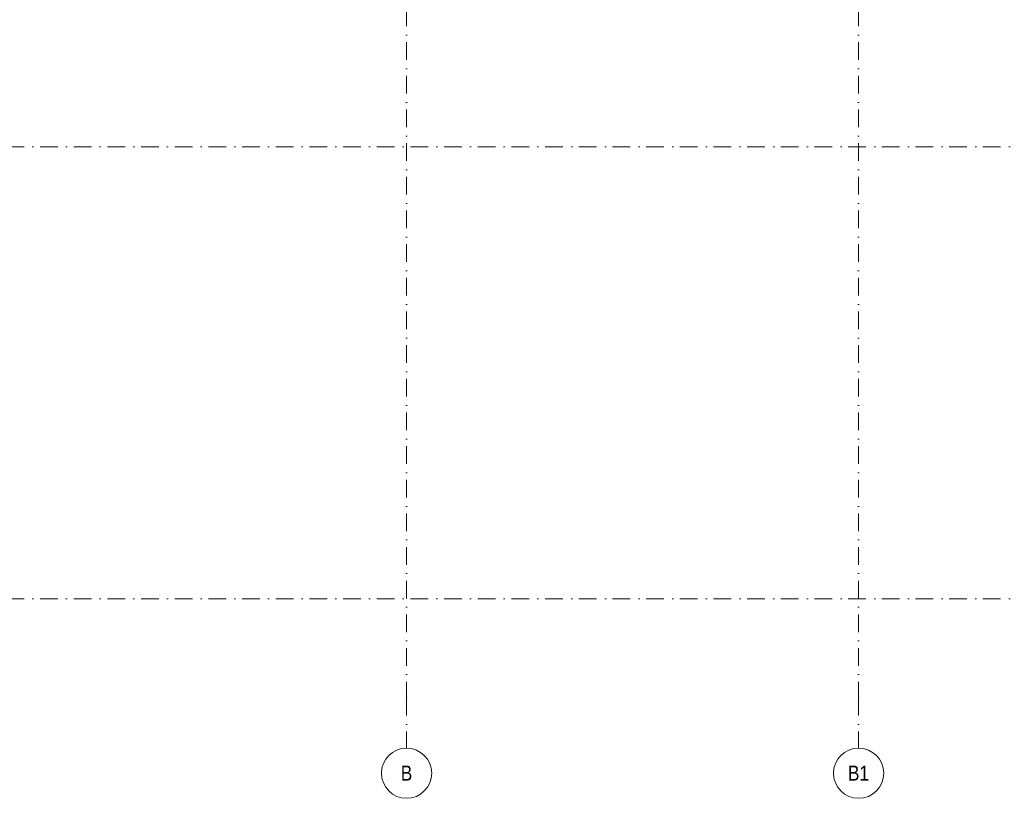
# Model space of a CAD drawing. Header units: millimetres. Extents: x -14761 to 157739, y -22400 to 107990.
# Tile 6 of 81: x 10297 to 29901, y -3975 to 11533. Entities that reach past the tile are written whole.
import ezdxf

# ---------------------------------------------------------------- set-up
doc = ezdxf.new("R2010")
doc.units = ezdxf.units.MM
doc.header["$MEASUREMENT"] = 0
doc.linetypes.add('Штрихпунктирная', pattern=[670.277762, 352.777767, -176.388884, 0, -141.111112])
doc.layers.add('Элемент Модели - Оси', color=7, linetype='Continuous')
doc.styles.add('СГЕНЕРИР_СТИЛЬ_3', font='txt')

msp = doc.modelspace()

# ---------------------------------------------------------------- linework, layer by layer
at = {"layer": 'Элемент Модели - Оси', "color": 7, "linetype": 'Штрихпунктирная', "lineweight": 15}
for p, q in [((18000, 92200), (18000, -1975)), ((27000, 92200), (27000, -1975)), ((-12761, 9000), (155650, 9000)), ((-12761, 0), (155650, 0)), ((18000, -1975), (18000, -2975)), ((27000, -1975), (27000, -2975))]:
    msp.add_line(p, q, dxfattribs=at)
at = {"layer": 'Элемент Модели - Оси', "color": 7, "linetype": 'Continuous', "lineweight": 15}
for centre in [(18000, -3475), (27000, -3475)]:
    msp.add_circle(centre, 500, dxfattribs=at)
at = {"layer": 'Элемент Модели - Оси', "color": 7, "linetype": 'Штрихпунктирная', "lineweight": 15}
for p in [(18000, -1975), (18000, -1975), (27000, -1975), (27000, -1975)]:
    msp.add_point(p, dxfattribs=at)

# ---------------------------------------------------------------- texts
at = {"layer": 'Элемент Модели - Оси', "color": 30, "lineweight": 5, "true_color": 0xff823e, "char_height": 300, "attachment_point": 4, "style": 'СГЕНЕРИР_СТИЛЬ_3'}
for s, insert in [('\\A1;{\\pql;\\pt0;\\fArial Narrow|b0|i0|c204|p34;B}', (17884, -3473)), ('\\A1;{\\pql;\\pt0;\\fArial Narrow|b0|i0|c204|p34;B1}', (26788, -3473))]:
    msp.add_mtext(s, dxfattribs=dict(at, insert=insert))

doc.saveas('drawing.dxf')
